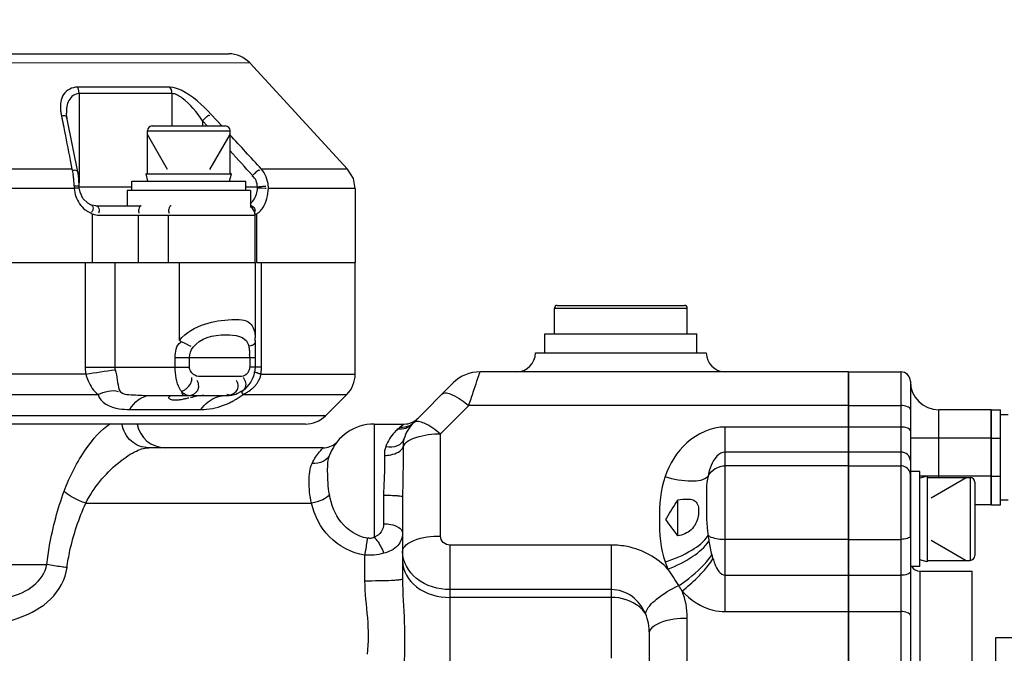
# Model space of a CAD drawing. Header units: millimetres. Extents: x 0 to 11890, y 0 to 8410.
# Tile 83 of 137: x 8356 to 8460, y 2108 to 2175. Entities that reach past the tile are written whole.
import ezdxf

# ---------------------------------------------------------------- set-up
doc = ezdxf.new("R2010")
doc.units = ezdxf.units.MM
doc.header["$LTSCALE"] = 653.95
doc.layers.get('0').update_dxf_attribs({"linetype": 'CONTINUOUS'})
for name, color, linetype in [('304102000014DXF_CONTINUOUS_LINE', 7, 'CONTINUOUS'), ('304102000015DXF_CONTINUOUS_LINE', 7, 'CONTINUOUS'), ('304102000016DXF_CONTINUOUS_LINE', 7, 'CONTINUOUS'), ('304104000081DXF_CONTINUOUS_LINE', 7, 'CONTINUOUS'), ('304105000067DXF_CONTINUOUS_LINE', 7, 'CONTINUOUS'), ('304105000070DXF_CONTINUOUS_LINE', 7, 'CONTINUOUS'), ('304106000010DXF_CONTINUOUS_LINE', 7, 'CONTINUOUS'), ('304107000008DXF_CONTINUOUS_LINE', 7, 'CONTINUOUS'), ('501023000065DXF_CONTINUOUS_LINE', 7, 'CONTINUOUS'), ('504001000006DXF_CONTINUOUS_LINE', 7, 'CONTINUOUS'), ('504001000007DXF_CONTINUOUS_LINE', 7, 'CONTINUOUS'), ('604006000002DXF_CONTINUOUS_LINE', 7, 'CONTINUOUS'), ('604007000001DXF_CONTINUOUS_LINE', 7, 'CONTINUOUS'), ('626001000001DXF_CONTINUOUS_LINE', 7, 'CONTINUOUS'), ('ZUIDAYUNDONGFANWEIDXF_DIMENSION', 7, 'CONTINUOUS')]:
    doc.layers.add(name, color=color, linetype=linetype)
doc.styles.get("Standard").update_dxf_attribs({"font": 'txt', "width": 0.7})
doc.dimstyles.new('DIMSTYLE_12', dxfattribs={"dimtxt": 120, "dimasz": 60, "dimexe": 1, "dimexo": 0, "dimtad": 1, "dimdec": 0, "dimdsep": 46, "dimtxsty": 'Standard', "dimblk": '_FILLED', "dimblk1": '_FILLED', "dimblk2": '_FILLED', "dimcen": 0.09, "dimclrt": 5, "dimazin": 2, "dimtp": 2, "dimtm": 2, "dimtfac": 1, "dimtdec": 0, "dimtofl": 0, "dimtmove": 0, "dimatfit": 3, "dimldrblk": '_FILLED', "dimfxl": 0, "dimtolj": 1, "dimarcsym": 0})

# ---------------------------------------------------------------- blocks, each defined once
blk = doc.blocks.new('_FILLED')
at = {"color": 0, "linetype": 'ByBlock'}
blk.add_solid([(0, 0), (-1, 0.1667), (-1, -0.1667)], dxfattribs=at)
blk = doc.blocks.new('*D21')
at = {"layer": 'ZUIDAYUNDONGFANWEIDXF_DIMENSION', "color": 2, "linetype": 'Continuous'}
for p, q in [((7101.47, 2072.36), (9596.57, 2711.23)), ((9052.85, 2572.01), (7101.47, 2072.36)), ((9052.85, 2572.01), (9052.85, 2572.01))]:
    blk.add_line(p, q, dxfattribs=at)
at = {"layer": 'ZUIDAYUNDONGFANWEIDXF_DIMENSION', "color": 2, "linetype": 'Continuous', "xscale": 60, "yscale": 60, "zscale": 60, "rotation": 194.361527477}
blk.add_blockref('_FILLED', (9052.85, 2572.01), dxfattribs=at)

msp = doc.modelspace()

# ---------------------------------------------------------------- linework, layer by layer
at = {"layer": '304102000014DXF_CONTINUOUS_LINE', "color": 7, "linetype": 'Continuous'}
for p, q in [((8443.466, 2137.859), (8448.966, 2137.859)), ((8443.466, 2022.86), (8443.466, 2137.859)), ((8449.966, 2136.859), (8449.966, 2023.86)), ((8458.466, 2133.859), (8452.966, 2133.859)), ((8458.466, 2133.859), (8458.466, 2123.859)), ((8458.466, 2123.859), (8456.766, 2123.859)), ((8450.966, 2116.859), (8456.466, 2116.859)), ((8456.466, 2060.757), (8456.466, 2116.859))]:
    msp.add_line(p, q, dxfattribs=at)
at = {"layer": '304102000014DXF_CONTINUOUS_LINE', "color": 9, "linetype": 'Continuous'}
for p, q in [((8448.966, 2137.859), (8448.966, 2022.859)), ((8443.466, 2134.302), (8448.966, 2134.302)), ((8452.966, 2126.719), (8452.966, 2133.859)), ((8448.966, 2132.044), (8443.466, 2132.044)), ((8458.466, 2130.859), (8449.966, 2130.859)), ((8448.966, 2129.411), (8443.466, 2129.411)), ((8443.466, 2127.962), (8448.966, 2127.962)), ((8458.466, 2126.859), (8450.966, 2126.859)), ((8443.466, 2120.211), (8448.966, 2120.211)), ((8443.466, 2116.433), (8448.966, 2116.433)), ((8450.966, 2116.859), (8450.966, 2061.445)), ((8443.466, 2112.607), (8448.966, 2112.607))]:
    msp.add_line(p, q, dxfattribs=at)
at = {"layer": '304102000014DXF_CONTINUOUS_LINE', "color": 7, "linetype": 'Continuous'}
for centre, radius, start, end in [((8448.966, 2136.859), 1, 0, 90), ((8452.966, 2136.859), 3, 180, 270), ((8450.966, 2117.859), 1, 210.63635, 270)]:
    msp.add_arc(centre, radius, start, end, dxfattribs=at)
at = {"layer": '304102000014DXF_CONTINUOUS_LINE', "color": 9, "linetype": 'Continuous'}
for points, knots in [([(8449.966, 2133.895), (8449.966, 2134.032), (8449.551, 2134.28), (8449.205, 2134.302), (8448.966, 2134.302)], [0, 0, 0, 0, 0.3641674, 1, 1, 1, 1]), ([(8449.966, 2131.637), (8449.966, 2131.773), (8449.551, 2132.022), (8449.205, 2132.044), (8448.966, 2132.044)], [0, 0, 0, 0, 0.3641674, 1, 1, 1, 1]), ([(8449.966, 2128.477), (8449.966, 2128.718), (8449.735, 2129.227), (8449.218, 2129.411), (8448.966, 2129.411)], [0, 0, 0, 0, 0.4878912, 1, 1, 1, 1]), ([(8449.966, 2120.569), (8449.966, 2120.44), (8449.529, 2120.23), (8449.204, 2120.211), (8448.966, 2120.211)], [0, 0, 0, 0, 0.3513239, 1, 1, 1, 1]), ([(8449.966, 2116.791), (8449.966, 2116.662), (8449.529, 2116.451), (8449.204, 2116.433), (8448.966, 2116.433)], [0, 0, 0, 0, 0.3513239, 1, 1, 1, 1]), ([(8449.966, 2112.2), (8449.966, 2112.337), (8449.551, 2112.586), (8449.205, 2112.607), (8448.966, 2112.607)], [0, 0, 0, 0, 0.3641674, 1, 1, 1, 1])]:
    msp.add_open_spline(points, degree=3, knots=knots, dxfattribs=at)
for points in [[(8449.917, 2127.317), (8449.791, 2127.678), (8449.349, 2127.962), (8448.966, 2127.962)], [(8449.966, 2127.028), (8449.966, 2127.126), (8449.949, 2127.224), (8449.917, 2127.317)]]:
    msp.add_open_spline(points, degree=3, dxfattribs=at)
at = {"layer": '304102000015DXF_CONTINUOUS_LINE', "color": 7, "linetype": 'Continuous'}
for p, q in [((8410.466, 2139.859), (8428.466, 2139.859)), ((8443.466, 2137.859), (8404.623, 2137.859)), ((8443.466, 2137.859), (8443.466, 2022.86)), ((8397.637, 2132.531), (8401.794, 2136.688)), ((8393.466, 2132.359), (8396.637, 2132.359)), ((8389.466, 2130.359), (8389.427, 2130.359)), ((8388.104, 2129.859), (8369.722, 2129.859)), ((8396.466, 2124.743), (8396.466, 2116.035)), ((8425.466, 2120.571), (8425.466, 2124.374)), ((8424.249, 2122.284), (8424.232, 2122.316)), ((8422.466, 2097.061), (8422.466, 2110.296))]:
    msp.add_line(p, q, dxfattribs=at)
at = {"layer": '304102000015DXF_CONTINUOUS_LINE', "color": 9, "linetype": 'Continuous'}
for p, q in [((8400.466, 2131.331), (8403.437, 2134.302)), ((8443.466, 2134.302), (8403.437, 2134.302)), ((8393.466, 2132.359), (8393.466, 2120.442)), ((8396.637, 2132.359), (8396.211, 2132.028)), ((8443.466, 2132.044), (8430.466, 2132.044)), ((8430.466, 2112.607), (8430.466, 2132.044)), ((8400.466, 2120.561), (8400.466, 2131.331)), ((8443.466, 2129.411), (8430.466, 2129.411)), ((8443.466, 2127.962), (8430.466, 2127.962)), ((8394.466, 2124.862), (8394.466, 2121.863)), ((8363.083, 2124.026), (8386.871, 2124.026)), ((8418.466, 2119.611), (8401.466, 2119.611)), ((8401.466, 2087.851), (8401.466, 2119.611)), ((8418.466, 2107.705), (8418.466, 2119.611)), ((8443.466, 2120.211), (8430.466, 2120.211)), ((8392.466, 2118.559), (8392.466, 2115.854)), ((8350.01, 2117.573), (8358.998, 2117.573)), ((8430.466, 2116.433), (8443.466, 2116.433)), ((8418.466, 2114.918), (8401.466, 2114.918)), ((8418.466, 2114.097), (8401.466, 2114.097)), ((8430.466, 2112.607), (8443.466, 2112.607)), ((8426.466, 2098.689), (8426.466, 2111.924))]:
    msp.add_line(p, q, dxfattribs=at)
at = {"layer": '304102000015DXF_CONTINUOUS_LINE', "color": 7, "linetype": 'Continuous'}
for centre, radius, start, end in [((8408.466, 2139.859), 2, 270, 360), ((8430.466, 2139.859), 2, 180, 270), ((8404.623, 2133.859), 4, 90, 135), ((8371.466, 2132.859), 3, 189.65926, 270), ((8393.466, 2127.359), 5, 90, 158.83217), ((8400.466, 2129.703), 4, 135, 164.50768), ((8396.637, 2134.359), 2, 270, 315), ((8388.104, 2131.859), 2, 270, 311.40962)]:
    msp.add_arc(centre, radius, start, end, dxfattribs=at)
at = {"layer": '304102000015DXF_CONTINUOUS_LINE', "color": 9, "linetype": 'Continuous'}
for centre, radius, start, end in [((8396.433, 2133.717), 1.691, 297.68401, 308.15353), ((8396.452, 2133.692), 1.659, 308.15871, 314.98585), ((8433.718, 2121.289), 10.202, 199.79108, 204.35446), ((8390.068, 2093.255), 41.811, 31.88281, 34.74207), ((8416.537, 2127.173), 15.544, 307.11363, 314.8646), ((8416.717, 2127.009), 15.301, 314.81779, 315.77924), ((8375.454, 2084.109), 59.05, 31.28908, 31.92882)]:
    msp.add_arc(centre, radius, start, end, dxfattribs=at)
for points, knots in [([(8403.437, 2134.302), (8403.597, 2134.778), (8403.876, 2135.63), (8404.223, 2136.64), (8404.41, 2137.244), (8404.55, 2137.588), (8404.546, 2137.714), (8404.644, 2137.865), (8404.623, 2137.859)], [0, 0, 0, 0, 0.4019667, 0.7214311, 0.8405758, 0.9282185, 0.9818951, 1, 1, 1, 1]), ([(8400.608, 2135.502), (8400.86, 2135.754), (8402.167, 2135.329), (8402.898, 2134.751), (8403.437, 2134.302)], [0, 0, 0, 0, 0.3365932, 1, 1, 1, 1]), ([(8360.802, 2125.276), (8361.369, 2126.859), (8362.737, 2129.444), (8364.653, 2131.738), (8365.678, 2132.413)], [0, 0, 0, 0, 0.5779243, 1, 1, 1, 1]), ([(8369.722, 2129.859), (8369.066, 2129.859), (8367.692, 2130.39), (8367.022, 2131.684), (8366.913, 2132.353)], [0, 0, 0, 0, 0.4917714, 1, 1, 1, 1]), ([(8397.637, 2132.531), (8397.889, 2132.783), (8399.196, 2132.358), (8399.927, 2131.78), (8400.466, 2131.331)], [0, 0, 0, 0, 0.3366101, 1, 1, 1, 1]), ([(8430.466, 2132.044), (8429.005, 2132.044), (8426.102, 2130.723), (8424.597, 2128.144), (8424.119, 2126.816)], [0, 0, 0, 0, 0.5086146, 1, 1, 1, 1]), ([(8395.998, 2131.852), (8395.873, 2131.744), (8395.319, 2131.217), (8394.885, 2130.549), (8394.684, 2129.984)], [0, 0, 0, 0, 0.2160291, 1, 1, 1, 1]), ([(8396.519, 2129.968), (8396.729, 2130.485), (8398.228, 2131.18), (8399.594, 2131.331), (8400.466, 2131.331)], [0, 0, 0, 0, 0.3900683, 1, 1, 1, 1]), ([(8394.546, 2129.047), (8394.777, 2129.052), (8395.487, 2129.126), (8396.368, 2129.479), (8396.519, 2129.968)], [0, 0, 0, 0, 0.3112448, 1, 1, 1, 1]), ([(8394.684, 2129.984), (8395.099, 2129.919), (8395.869, 2129.917), (8396.526, 2130.465), (8396.611, 2130.771)], [0, 0, 0, 0, 0.5699031, 1, 1, 1, 1]), ([(8396.519, 2129.968), (8396.526, 2129.556), (8396.542, 2127.814), (8396.467, 2126.073), (8396.466, 2124.743)], [0, 0, 0, 0, 0.2363734, 1, 1, 1, 1]), ([(8363.083, 2124.026), (8363.904, 2125.638), (8365.565, 2127.652), (8368.018, 2129.403), (8369.206, 2129.859), (8369.722, 2129.859)], [0, 0, 0, 0, 0.5976594, 0.8294532, 1, 1, 1, 1]), ([(8386.938, 2128.216), (8387.14, 2128.651), (8387.464, 2129.209), (8387.945, 2129.666), (8388.057, 2129.838), (8388.104, 2129.859)], [0, 0, 0, 0, 0.711778, 0.9239351, 1, 1, 1, 1]), ([(8388.803, 2129.165), (8388.678, 2128.842), (8388.106, 2128.261), (8387.326, 2128.171), (8386.938, 2128.216)], [0, 0, 0, 0, 0.4704475, 1, 1, 1, 1]), ([(8388.755, 2124.937), (8388.615, 2125.746), (8388.54, 2127.153), (8388.588, 2128.61), (8388.803, 2129.165)], [0, 0, 0, 0, 0.5799321, 1, 1, 1, 1]), ([(8394.546, 2129.047), (8394.557, 2128.723), (8394.579, 2127.327), (8394.466, 2125.933), (8394.466, 2124.862)], [0, 0, 0, 0, 0.2322782, 1, 1, 1, 1]), ([(8430.466, 2129.411), (8430.136, 2129.411), (8429.116, 2128.737), (8428.81, 2127.625), (8428.652, 2126.882)], [0, 0, 0, 0, 0.3024629, 1, 1, 1, 1]), ([(8386.871, 2124.026), (8386.684, 2124.792), (8386.541, 2126.196), (8386.676, 2127.651), (8386.938, 2128.216)], [0, 0, 0, 0, 0.5588309, 1, 1, 1, 1]), ([(8424.119, 2126.816), (8423.607, 2125.396), (8423.445, 2122.325), (8423.607, 2119.255), (8424.119, 2117.835)], [0, 0, 0, 0, 0.5000008, 1, 1, 1, 1]), ([(8424.119, 2126.816), (8425.029, 2126.543), (8426.492, 2126.248), (8428.244, 2126.445), (8428.652, 2126.882)], [0, 0, 0, 0, 0.6133736, 1, 1, 1, 1]), ([(8428.652, 2126.882), (8428.42, 2125.981), (8428.535, 2123.858), (8428.451, 2121.765), (8428.652, 2120.625)], [0, 0, 0, 0, 0.4457132, 1, 1, 1, 1]), ([(8358.998, 2117.573), (8359.066, 2118.245), (8359.427, 2120.864), (8360.14, 2123.426), (8360.802, 2125.276)], [0, 0, 0, 0, 0.2560015, 1, 1, 1, 1]), ([(8363.083, 2124.026), (8362.861, 2124.098), (8362.048, 2124.406), (8361.268, 2124.843), (8360.802, 2125.276)], [0, 0, 0, 0, 0.2689523, 1, 1, 1, 1]), ([(8388.755, 2124.937), (8388.595, 2124.684), (8387.95, 2124.293), (8387.275, 2124.094), (8386.871, 2124.026)], [0, 0, 0, 0, 0.42187, 1, 1, 1, 1]), ([(8392.751, 2120.328), (8391.69, 2120.517), (8389.711, 2121.805), (8388.935, 2123.896), (8388.755, 2124.937)], [0, 0, 0, 0, 0.5052371, 1, 1, 1, 1]), ([(8394.466, 2124.862), (8394.721, 2124.862), (8395.179, 2124.85), (8395.84, 2124.842), (8396.165, 2124.769), (8396.464, 2124.774), (8396.466, 2124.72)], [0, 0, 0, 0, 0.3799255, 0.702369, 0.9191477, 1, 1, 1, 1]), ([(8361.11, 2117.247), (8361.186, 2117.848), (8361.586, 2120.176), (8362.371, 2122.424), (8363.083, 2124.026)], [0, 0, 0, 0, 0.2568676, 1, 1, 1, 1]), ([(8392.466, 2118.559), (8391.09, 2118.775), (8388.47, 2120.142), (8387.16, 2122.72), (8386.871, 2124.026)], [0, 0, 0, 0, 0.5100702, 1, 1, 1, 1]), ([(8394.466, 2121.863), (8394.466, 2121.566), (8394.303, 2120.926), (8393.757, 2120.557), (8393.466, 2120.442)], [0, 0, 0, 0, 0.4873747, 1, 1, 1, 1]), ([(8394.466, 2121.863), (8394.722, 2121.863), (8395.433, 2121.813), (8396.466, 2121.378), (8396.466, 2120.864)], [0, 0, 0, 0, 0.3329148, 1, 1, 1, 1]), ([(8396.466, 2120.864), (8396.466, 2120.4), (8396.037, 2119.328), (8395.013, 2118.896), (8394.466, 2118.739)], [0, 0, 0, 0, 0.4494414, 1, 1, 1, 1]), ([(8396.466, 2118.933), (8396.466, 2119.48), (8398.124, 2120.475), (8399.51, 2120.561), (8400.466, 2120.561)], [0, 0, 0, 0, 0.3641674, 1, 1, 1, 1]), ([(8401.466, 2119.611), (8401.21, 2119.611), (8400.688, 2119.804), (8400.466, 2120.319), (8400.466, 2120.561)], [0, 0, 0, 0, 0.5134525, 1, 1, 1, 1]), ([(8424.119, 2117.835), (8425.101, 2118.13), (8426.743, 2118.843), (8428.256, 2119.963), (8428.652, 2120.625)], [0, 0, 0, 0, 0.5704594, 1, 1, 1, 1]), ([(8428.652, 2120.625), (8428.745, 2120.554), (8429.313, 2120.272), (8429.958, 2120.211), (8430.466, 2120.211)], [0, 0, 0, 0, 0.1877719, 1, 1, 1, 1]), ([(8392.751, 2120.328), (8392.734, 2120.204), (8392.646, 2119.613), (8392.548, 2119.023), (8392.466, 2118.559)], [0, 0, 0, 0, 0.2104529, 1, 1, 1, 1]), ([(8393.466, 2120.442), (8393.327, 2120.366), (8393.095, 2120.249), (8392.889, 2120.361), (8392.84, 2120.401)], [0, 0, 0, 0, 0.7173781, 1, 1, 1, 1]), ([(8393.466, 2120.442), (8393.573, 2120.334), (8394, 2119.827), (8394.309, 2119.223), (8394.466, 2118.739)], [0, 0, 0, 0, 0.2307235, 1, 1, 1, 1]), ([(8424.424, 2117.082), (8423.307, 2118.267), (8421.216, 2119.399), (8419.029, 2119.611), (8418.466, 2119.611)], [0, 0, 0, 0, 0.7429917, 1, 1, 1, 1]), ([(8424.424, 2117.082), (8425.343, 2117.429), (8426.909, 2118.229), (8428.316, 2119.373), (8428.74, 2120.022)], [0, 0, 0, 0, 0.5588806, 1, 1, 1, 1]), ([(8401.466, 2114.918), (8400.223, 2114.918), (8397.8, 2115.564), (8396.466, 2117.869), (8396.466, 2118.933)], [0, 0, 0, 0, 0.5387469, 1, 1, 1, 1]), ([(8425.57, 2115.339), (8425.928, 2115.571), (8427.217, 2116.499), (8428.401, 2117.619), (8429.041, 2118.591)], [0, 0, 0, 0, 0.2682541, 1, 1, 1, 1]), ([(8355.154, 2114.154), (8356.015, 2114.403), (8357.693, 2115.101), (8358.845, 2116.701), (8358.998, 2117.573)], [0, 0, 0, 0, 0.5033309, 1, 1, 1, 1]), ([(8361.11, 2117.247), (8360.916, 2117.268), (8360.208, 2117.353), (8359.503, 2117.462), (8358.998, 2117.573)], [0, 0, 0, 0, 0.2746037, 1, 1, 1, 1]), ([(8396.466, 2117.927), (8396.466, 2116.901), (8397.858, 2114.671), (8400.229, 2114.097), (8401.466, 2114.097)], [0, 0, 0, 0, 0.4535742, 1, 1, 1, 1]), ([(8427.683, 2116.338), (8427.831, 2116.491), (8428.367, 2117.066), (8428.859, 2117.687), (8429.166, 2118.173)], [0, 0, 0, 0, 0.2699721, 1, 1, 1, 1]), ([(8429.166, 2118.173), (8429.224, 2117.993), (8429.461, 2117.34), (8429.921, 2116.433), (8430.466, 2116.433)], [0, 0, 0, 0, 0.2581822, 1, 1, 1, 1]), ([(8356.121, 2111.982), (8357.312, 2112.403), (8359.599, 2113.621), (8360.955, 2116.007), (8361.11, 2117.247)], [0, 0, 0, 0, 0.5026057, 1, 1, 1, 1]), ([(8392.466, 2115.854), (8392.976, 2115.854), (8393.916, 2115.863), (8395.034, 2115.891), (8395.742, 2115.932), (8396.132, 2115.954), (8396.313, 2115.995), (8396.466, 2116.007), (8396.466, 2116.035)], [0, 0, 0, 0, 0.3815085, 0.704956, 0.8291356, 0.9215687, 0.9789063, 1, 1, 1, 1]), ([(8392.466, 2115.854), (8392.466, 2114.544), (8392.842, 2111.974), (8392.859, 2109.373), (8392.748, 2108.1)], [0, 0, 0, 0, 0.5062296, 1, 1, 1, 1]), ([(8396.466, 2116.035), (8396.466, 2114.521), (8396.702, 2111.482), (8396.68, 2108.434), (8396.622, 2106.905)], [0, 0, 0, 0, 0.4974994, 1, 1, 1, 1]), ([(8422.054, 2112.387), (8421.75, 2113.087), (8420.79, 2114.377), (8419.231, 2114.918), (8418.466, 2114.918)], [0, 0, 0, 0, 0.4991883, 1, 1, 1, 1]), ([(8422.054, 2112.387), (8422.204, 2113.006), (8423.427, 2114.178), (8424.73, 2114.968), (8425.57, 2115.339)], [0, 0, 0, 0, 0.4096628, 1, 1, 1, 1]), ([(8425.916, 2114.777), (8426.769, 2113.835), (8428.311, 2112.813), (8430.025, 2112.607), (8430.466, 2112.607)], [0, 0, 0, 0, 0.742697, 1, 1, 1, 1]), ([(8422.054, 2112.387), (8421.884, 2112.651), (8420.962, 2113.671), (8419.509, 2114.097), (8418.466, 2114.097)], [0, 0, 0, 0, 0.2308569, 1, 1, 1, 1]), ([(8316.81, 2111.982), (8323.093, 2109.756), (8336.466, 2106.873), (8349.839, 2109.756), (8356.121, 2111.982)], [0, 0, 0, 0, 0.4999998, 1, 1, 1, 1]), ([(8422.466, 2110.296), (8422.466, 2110.844), (8424.124, 2111.838), (8425.51, 2111.924), (8426.466, 2111.924)], [0, 0, 0, 0, 0.3641674, 1, 1, 1, 1])]:
    msp.add_open_spline(points, degree=3, knots=knots, dxfattribs=at)
for points in [[(8396.211, 2132.028), (8396.136, 2131.969), (8396.062, 2131.91), (8395.994, 2131.844)], [(8395.998, 2131.852), (8396.519, 2131.787), (8397.136, 2131.981), (8397.487, 2132.372)], [(8396.211, 2132.028), (8396.551, 2131.996), (8396.915, 2132.061), (8397.218, 2132.22)], [(8394.684, 2129.984), (8394.578, 2129.687), (8394.535, 2129.363), (8394.546, 2129.047)], [(8396.611, 2130.771), (8396.539, 2130.511), (8396.512, 2130.237), (8396.519, 2129.968)], [(8428.652, 2126.882), (8428.966, 2127.512), (8429.762, 2127.962), (8430.466, 2127.962)], [(8428.652, 2120.625), (8428.678, 2120.424), (8428.704, 2120.222), (8428.745, 2120.023)], [(8428.74, 2120.022), (8428.817, 2119.541), (8428.913, 2119.061), (8429.041, 2118.591)], [(8394.466, 2118.739), (8393.822, 2118.555), (8393.133, 2118.507), (8392.466, 2118.559)], [(8429.041, 2118.591), (8429.08, 2118.451), (8429.118, 2118.311), (8429.17, 2118.175)], [(8426.466, 2111.924), (8426.466, 2112.893), (8426.283, 2113.881), (8425.916, 2114.777)], [(8422.466, 2110.296), (8422.466, 2111.006), (8422.352, 2111.742), (8422.054, 2112.387)]]:
    msp.add_open_spline(points, degree=3, dxfattribs=at)
at = {"layer": '304102000015DXF_CONTINUOUS_LINE', "color": 7, "linetype": 'Continuous'}
for points, knots in [([(8397.625, 2132.518), (8397.603, 2132.496), (8397.553, 2132.447), (8397.507, 2132.393), (8397.482, 2132.363)], [0, 0, 0, 0, 0.4462527, 1, 1, 1, 1]), ([(8426.507, 2124.459), (8426.704, 2124.459), (8427.087, 2124.442), (8427.562, 2124.035), (8427.681, 2123.37), (8427.622, 2122.368), (8427.019, 2121.068), (8425.966, 2120.677), (8425.466, 2120.571)], [0, 0, 0, 0, 0.1040044, 0.1945916, 0.3064, 0.4460049, 0.7294842, 1, 1, 1, 1]), ([(8424.237, 2122.317), (8424.232, 2122.346), (8424.248, 2122.412), (8424.281, 2122.466), (8424.299, 2122.495)], [0, 0, 0, 0, 0.4595029, 1, 1, 1, 1])]:
    msp.add_open_spline(points, degree=3, knots=knots, dxfattribs=at)
for points in [[(8424.299, 2122.495), (8424.694, 2123.117), (8425.081, 2123.745), (8425.466, 2124.374)], [(8425.466, 2124.374), (8425.812, 2124.413), (8426.159, 2124.459), (8426.507, 2124.459)], [(8425.466, 2120.571), (8425.049, 2121.134), (8424.61, 2121.683), (8424.249, 2122.284)]]:
    msp.add_open_spline(points, degree=3, dxfattribs=at)
at = {"layer": '304102000016DXF_CONTINUOUS_LINE', "color": 7, "linetype": 'Continuous'}
for p, q in [((7779.182, 2149.359), (8380.935, 2149.359)), ((8380.937, 2149.359), (8380.937, 2141.454)), ((8381.073, 2149.359), (8391.465, 2149.359)), ((8391.466, 2137.602), (8391.466, 2149.359)), ((8380.934, 2141.129), (8380.937, 2141.452)), ((8380.916, 2139.359), (8380.916, 2138.359)), ((8369.814, 2135.359), (8377.935, 2135.359)), ((8379.463, 2135.778), (8378.99, 2135.55)), ((8388.344, 2133.238), (8390.587, 2135.481)), ((8386.222, 2132.359), (8291.478, 2132.359))]:
    msp.add_line(p, q, dxfattribs=at)
at = {"layer": '304102000016DXF_CONTINUOUS_LINE', "color": 9, "linetype": 'Continuous'}
for p, q in [((8363.026, 2149.359), (8363.026, 2138.359)), ((8366.137, 2149.359), (8366.137, 2138.359)), ((8372.963, 2141.166), (8372.963, 2149.359)), ((8381.587, 2138.359), (8381.587, 2149.359)), ((8372.499, 2139.359), (8380.916, 2139.359)), ((8372.499, 2138.359), (8372.499, 2139.359)), ((8374.008, 2138.359), (8374.008, 2139.359)), ((8380.357, 2139.359), (8380.357, 2138.359)), ((8363.026, 2138.359), (8374.008, 2138.359)), ((8381.587, 2138.359), (8380.357, 2138.359)), ((8363.074, 2137.602), (8352.561, 2137.602)), ((8379.325, 2137.359), (8375.153, 2137.359)), ((8381.556, 2137.602), (8381.573, 2137.857)), ((8381.556, 2137.602), (8391.466, 2137.602)), ((8289.688, 2135.481), (8364.379, 2135.481)), ((8379.661, 2135.481), (8390.587, 2135.481)), ((8388.344, 2133.238), (8291.478, 2133.238)), ((8367.711, 2133.895), (8375.202, 2133.895))]:
    msp.add_line(p, q, dxfattribs=at)
for points in [[(8363.026, 2138.359), (8363.031, 2138.109), (8363.047, 2137.857), (8363.074, 2137.602)], [(8366.137, 2138.359), (8366.142, 2138.266), (8366.158, 2138.171), (8366.186, 2138.075)], [(8381.573, 2137.857), (8381.584, 2138.109), (8381.587, 2138.359)], [(8375.153, 2137.359), (8374.958, 2137.373), (8374.763, 2137.415), (8374.558, 2137.499)], [(8379.867, 2137.499), (8379.684, 2137.415), (8379.501, 2137.372), (8379.325, 2137.359)]]:
    msp.add_lwpolyline(points, dxfattribs=at)
at = {"layer": '304102000016DXF_CONTINUOUS_LINE', "color": 7, "linetype": 'Continuous'}
for centre, radius, start, end in [((8450.776, 2139.634), 69.86, 179.06304, 179.4067), ((8529.961, 2138.337), 149.055, 178.91253, 179.06227), ((8388.466, 2137.602), 3, 315, 360), ((8377.937, 2138.359), 3, 270, 290.53931), ((8377.954, 2138.291), 2.931, 300.98629, 309.95365), ((8386.223, 2135.359), 3, 270, 315)]:
    msp.add_arc(centre, radius, start, end, dxfattribs=at)
at = {"layer": '304102000016DXF_CONTINUOUS_LINE', "color": 9, "linetype": 'Continuous'}
for centre, radius, start, end in [((8373.783, 2139.355), 6.573, 0.03608, 2.77327), ((8378.5, 2138.532), 3.232, 310.85614, 317.85315), ((8374.592, 2142.109), 8.345, 300.32711, 303.92958), ((8374.671, 2141.997), 8.208, 303.91656, 307.44981), ((8378.258, 2138.81), 3.6, 305.8129, 310.87703), ((8375.003, 2141.347), 7.479, 290.34521, 297.08753), ((8374.774, 2141.797), 7.984, 297.0847, 300.3378)]:
    msp.add_arc(centre, radius, start, end, dxfattribs=at)
for points, knots in [([(8372.963, 2141.166), (8373.598, 2142.018), (8375.558, 2143.063), (8378.048, 2143.378), (8380.555, 2143.419), (8380.935, 2142.006), (8380.936, 2141.457)], [0, 0, 0, 0, 0.330884, 0.6287666, 0.8292681, 1, 1, 1, 1]), ([(8374.397, 2140.443), (8375.132, 2141.44), (8377.275, 2141.965), (8379.865, 2141.618), (8380.161, 2140.853)], [0, 0, 0, 0, 0.6015748, 1, 1, 1, 1]), ([(8372.963, 2141.166), (8373.297, 2140.985), (8373.69, 2140.777), (8374.099, 2140.585), (8374.165, 2140.571)], [0, 0, 0, 0, 0.8490624, 1, 1, 1, 1]), ([(8380.161, 2140.853), (8380.185, 2140.79), (8380.228, 2140.655), (8380.257, 2140.516), (8380.269, 2140.443)], [0, 0, 0, 0, 0.4756781, 1, 1, 1, 1]), ([(8380.639, 2140.648), (8380.583, 2140.625), (8380.448, 2140.588), (8380.31, 2140.574), (8380.233, 2140.571)], [0, 0, 0, 0, 0.4393497, 1, 1, 1, 1]), ([(8380.269, 2140.443), (8380.289, 2140.322), (8380.323, 2140.066), (8380.342, 2139.809), (8380.349, 2139.673)], [0, 0, 0, 0, 0.4754999, 1, 1, 1, 1]), ([(8380.935, 2141.129), (8380.938, 2141.04), (8380.918, 2140.828), (8380.741, 2140.689), (8380.639, 2140.648)], [0, 0, 0, 0, 0.4487397, 1, 1, 1, 1]), ([(8374.558, 2137.499), (8374.408, 2137.579), (8374.145, 2137.829), (8374.008, 2138.178), (8374.008, 2138.359)], [0, 0, 0, 0, 0.4833921, 1, 1, 1, 1]), ([(8380.357, 2138.359), (8380.357, 2138.235), (8380.3, 2137.989), (8380.166, 2137.778), (8380.087, 2137.687)], [0, 0, 0, 0, 0.5090739, 1, 1, 1, 1]), ([(8363.074, 2137.602), (8363.154, 2137.367), (8363.441, 2136.589), (8363.901, 2135.823), (8364.379, 2135.481)], [0, 0, 0, 0, 0.2971334, 1, 1, 1, 1]), ([(8379.991, 2137.591), (8379.972, 2137.573), (8379.931, 2137.541), (8379.888, 2137.512), (8379.867, 2137.499)], [0, 0, 0, 0, 0.5149327, 1, 1, 1, 1]), ([(8380.087, 2137.687), (8380.072, 2137.67), (8380.041, 2137.637), (8380.008, 2137.606), (8379.991, 2137.591)], [0, 0, 0, 0, 0.5082294, 1, 1, 1, 1]), ([(8381.556, 2137.602), (8381.413, 2137.641), (8381.171, 2137.716), (8380.935, 2137.813), (8380.843, 2137.865)], [0, 0, 0, 0, 0.5826013, 1, 1, 1, 1]), ([(8381.296, 2136.924), (8381.355, 2137.031), (8381.458, 2137.251), (8381.53, 2137.484), (8381.556, 2137.602)], [0, 0, 0, 0, 0.5010654, 1, 1, 1, 1]), ([(8373.168, 2135.778), (8373.262, 2135.822), (8373.458, 2135.928), (8373.641, 2136.056), (8373.732, 2136.131)], [0, 0, 0, 0, 0.4702323, 1, 1, 1, 1]), ([(8374.745, 2135.747), (8374.817, 2135.826), (8374.942, 2136.017), (8374.983, 2136.243), (8374.983, 2136.359)], [0, 0, 0, 0, 0.4798164, 1, 1, 1, 1]), ([(8374.983, 2136.359), (8374.983, 2136.454), (8374.953, 2136.661), (8374.877, 2136.854), (8374.826, 2136.954)], [0, 0, 0, 0, 0.4562815, 1, 1, 1, 1]), ([(8378.64, 2135.569), (8378.777, 2135.65), (8379.033, 2135.865), (8379.137, 2136.196), (8379.137, 2136.359)], [0, 0, 0, 0, 0.4928486, 1, 1, 1, 1]), ([(8379.137, 2136.359), (8379.137, 2136.454), (8379.103, 2136.663), (8379.018, 2136.855), (8378.963, 2136.954)], [0, 0, 0, 0, 0.4532485, 1, 1, 1, 1]), ([(8379.463, 2135.778), (8379.538, 2135.821), (8379.686, 2135.923), (8379.811, 2136.055), (8379.864, 2136.131)], [0, 0, 0, 0, 0.4830743, 1, 1, 1, 1]), ([(8380.896, 2136.363), (8380.973, 2136.449), (8381.117, 2136.628), (8381.241, 2136.823), (8381.296, 2136.924)], [0, 0, 0, 0, 0.4986134, 1, 1, 1, 1]), ([(8364.379, 2135.481), (8364.557, 2134.605), (8366.131, 2133.933), (8367.339, 2133.895), (8367.711, 2133.895)], [0, 0, 0, 0, 0.7056194, 1, 1, 1, 1]), ([(8366.619, 2135.954), (8366.793, 2135.465), (8368.29, 2135.465), (8369.239, 2135.359), (8369.814, 2135.359)], [0, 0, 0, 0, 0.4744896, 1, 1, 1, 1]), ([(8373.168, 2135.778), (8373.134, 2135.822), (8373.069, 2135.916), (8373.012, 2136.015), (8372.984, 2136.067)], [0, 0, 0, 0, 0.4809783, 1, 1, 1, 1]), ([(8373.294, 2135.648), (8373.272, 2135.668), (8373.229, 2135.711), (8373.188, 2135.755), (8373.168, 2135.778)], [0, 0, 0, 0, 0.4899312, 1, 1, 1, 1]), ([(8373.168, 2135.778), (8373.182, 2135.718), (8373.21, 2135.613), (8373.249, 2135.51), (8373.27, 2135.468)], [0, 0, 0, 0, 0.5674664, 1, 1, 1, 1]), ([(8373.27, 2135.468), (8373.285, 2135.439), (8373.31, 2135.392), (8373.36, 2135.359), (8373.38, 2135.359)], [0, 0, 0, 0, 0.6123592, 1, 1, 1, 1]), ([(8373.442, 2135.527), (8373.417, 2135.545), (8373.366, 2135.584), (8373.318, 2135.626), (8373.294, 2135.648)], [0, 0, 0, 0, 0.4872821, 1, 1, 1, 1]), ([(8373.885, 2135.359), (8373.812, 2135.359), (8373.653, 2135.396), (8373.513, 2135.477), (8373.442, 2135.527)], [0, 0, 0, 0, 0.4550107, 1, 1, 1, 1]), ([(8373.885, 2135.359), (8373.993, 2135.359), (8374.222, 2135.402), (8374.433, 2135.501), (8374.535, 2135.569)], [0, 0, 0, 0, 0.4682988, 1, 1, 1, 1]), ([(8374.535, 2135.569), (8374.573, 2135.594), (8374.647, 2135.649), (8374.714, 2135.713), (8374.745, 2135.747)], [0, 0, 0, 0, 0.4980174, 1, 1, 1, 1]), ([(8375.966, 2134.69), (8376.102, 2134.797), (8376.386, 2134.988), (8376.697, 2135.132), (8376.855, 2135.189)], [0, 0, 0, 0, 0.508618, 1, 1, 1, 1]), ([(8376.855, 2135.189), (8377.008, 2135.245), (8377.323, 2135.33), (8377.648, 2135.359), (8377.809, 2135.359)], [0, 0, 0, 0, 0.5038933, 1, 1, 1, 1]), ([(8377.92, 2135.359), (8377.996, 2135.359), (8378.157, 2135.377), (8378.312, 2135.421), (8378.391, 2135.45)], [0, 0, 0, 0, 0.473851, 1, 1, 1, 1]), ([(8378.391, 2135.45), (8378.434, 2135.466), (8378.519, 2135.501), (8378.6, 2135.545), (8378.64, 2135.569)], [0, 0, 0, 0, 0.4970678, 1, 1, 1, 1]), ([(8379.661, 2135.481), (8379.623, 2135.551), (8379.559, 2135.671), (8379.496, 2135.793), (8379.48, 2135.848)], [0, 0, 0, 0, 0.585356, 1, 1, 1, 1]), ([(8379.661, 2135.481), (8379.783, 2135.538), (8380.025, 2135.663), (8380.253, 2135.81), (8380.364, 2135.89)], [0, 0, 0, 0, 0.4955386, 1, 1, 1, 1])]:
    msp.add_open_spline(points, degree=3, knots=knots, dxfattribs=at)
for points in [[(8372.499, 2139.359), (8372.499, 2139.932), (8372.609, 2140.658), (8373.087, 2140.973)], [(8374.008, 2139.359), (8374.008, 2139.743), (8374.169, 2140.135), (8374.397, 2140.443)], [(8372.984, 2136.067), (8372.616, 2136.756), (8372.499, 2137.578), (8372.499, 2138.359)], [(8363.074, 2137.602), (8364.107, 2137.789), (8365.145, 2137.943), (8366.186, 2138.075)], [(8366.186, 2138.075), (8366.421, 2137.393), (8366.374, 2136.633), (8366.619, 2135.954)], [(8373.732, 2136.131), (8374.049, 2136.391), (8374.322, 2136.844), (8374.249, 2137.247)], [(8379.864, 2136.131), (8380.08, 2136.44), (8379.938, 2136.966), (8379.687, 2137.247)], [(8364.379, 2135.481), (8365.041, 2135.753), (8365.834, 2136.036), (8366.503, 2135.784)], [(8367.711, 2133.895), (8368.148, 2134.629), (8368.96, 2135.359), (8369.814, 2135.359)], [(8375.202, 2133.895), (8375.42, 2134.191), (8375.676, 2134.463), (8375.966, 2134.69)], [(8375.202, 2133.895), (8376.016, 2133.895), (8376.84, 2134.052), (8377.603, 2134.335)]]:
    msp.add_open_spline(points, degree=3, dxfattribs=at)
at = {"layer": '304102000016DXF_CONTINUOUS_LINE', "color": 7, "linetype": 'Continuous'}
for points, knots in [([(8380.92, 2140.357), (8380.919, 2140.201), (8380.917, 2139.885), (8380.919, 2139.568), (8380.921, 2139.408)], [0, 0, 0, 0, 0.4934306, 1, 1, 1, 1]), ([(8371.978, 2134.973), (8371.938, 2134.994), (8371.874, 2135.036), (8371.836, 2135.111), (8371.838, 2135.143)], [0, 0, 0, 0, 0.5879937, 1, 1, 1, 1]), ([(8371.838, 2135.143), (8371.839, 2135.172), (8371.876, 2135.239), (8371.938, 2135.273), (8371.975, 2135.289)], [0, 0, 0, 0, 0.4188711, 1, 1, 1, 1]), ([(8373.937, 2135.092), (8373.804, 2135.061), (8373.541, 2135.001), (8373.275, 2134.949), (8373.144, 2134.926)], [0, 0, 0, 0, 0.5052246, 1, 1, 1, 1]), ([(8378.998, 2135.532), (8378.84, 2135.465), (8378.496, 2135.359), (8378.131, 2135.417), (8377.964, 2135.486)], [0, 0, 0, 0, 0.4881048, 1, 1, 1, 1]), ([(8372.027, 2134.948), (8372.019, 2134.952), (8372.002, 2134.96), (8371.985, 2134.968), (8371.978, 2134.973)], [0, 0, 0, 0, 0.5126881, 1, 1, 1, 1]), ([(8372.48, 2134.864), (8372.394, 2134.866), (8372.24, 2134.88), (8372.09, 2134.921), (8372.027, 2134.948)], [0, 0, 0, 0, 0.5588264, 1, 1, 1, 1]), ([(8373.144, 2134.926), (8373.027, 2134.907), (8372.807, 2134.875), (8372.584, 2134.862), (8372.48, 2134.864)], [0, 0, 0, 0, 0.5320435, 1, 1, 1, 1])]:
    msp.add_open_spline(points, degree=3, knots=knots, dxfattribs=at)
for points in [[(8380.916, 2138.359), (8380.916, 2137.508), (8380.489, 2136.591), (8379.836, 2136.044)], [(8375.519, 2135.359), (8375.041, 2135.359), (8374.563, 2135.253), (8374.107, 2135.111)]]:
    msp.add_open_spline(points, degree=3, dxfattribs=at)
at = {"layer": '304104000081DXF_CONTINUOUS_LINE', "color": 7, "linetype": 'Continuous'}
for p, q in [((8458.966, 2109.859), (8471.466, 2109.859)), ((8458.966, 2034.859), (8458.966, 2109.859))]:
    msp.add_line(p, q, dxfattribs=at)
at = {"layer": '304105000067DXF_CONTINUOUS_LINE', "color": 7, "linetype": 'Continuous'}
for p, q in [((8458.466, 2133.859), (8459.466, 2133.859)), ((8458.466, 2123.859), (8458.466, 2133.859)), ((8459.466, 2123.859), (8459.466, 2133.859)), ((8458.466, 2123.859), (8459.466, 2123.859))]:
    msp.add_line(p, q, dxfattribs=at)
at = {"layer": '304105000067DXF_CONTINUOUS_LINE', "color": 9, "linetype": 'Continuous'}
for p, q in [((8458.466, 2130.859), (8459.466, 2130.859)), ((8458.466, 2126.859), (8459.466, 2126.859))]:
    msp.add_line(p, q, dxfattribs=at)
at = {"layer": '304105000070DXF_CONTINUOUS_LINE', "color": 7, "linetype": 'Continuous'}
for p, q in [((8367.937, 2157.959), (8379.937, 2157.959)), ((8367.937, 2156.959), (8367.937, 2157.959)), ((8379.937, 2156.959), (8379.937, 2157.959))]:
    msp.add_line(p, q, dxfattribs=at)
at = {"layer": '304106000010DXF_CONTINUOUS_LINE', "color": 7, "linetype": 'Continuous'}
for p, q in [((8380.437, 2156.959), (8367.437, 2156.959)), ((8367.437, 2156.959), (8367.437, 2155.359)), ((8380.437, 2156.959), (8380.437, 2155.225))]:
    msp.add_line(p, q, dxfattribs=at)
at = {"layer": '304107000008DXF_CONTINUOUS_LINE', "color": 7, "linetype": 'Continuous'}
for p, q in [((7792.923, 2171.359), (8378.15, 2171.359)), ((8390.67, 2159.221), (8380.356, 2170.395)), ((8362.266, 2158.736), (8361.113, 2164.488)), ((8362.404, 2157.232), (8362.398, 2157.378)), ((8391.466, 2157.186), (8391.466, 2149.359)), ((8363.62, 2155.453), (8363.29, 2155.62)), ((8364.159, 2155.359), (8368.915, 2155.359)), ((8380.937, 2149.359), (8380.937, 2154.359)), ((7779.182, 2149.359), (8363.773, 2149.359)), ((8371.774, 2149.359), (8380.935, 2149.359)), ((8381.092, 2149.359), (8391.465, 2149.359))]:
    msp.add_line(p, q, dxfattribs=at)
at = {"layer": '304107000008DXF_CONTINUOUS_LINE', "color": 9, "linetype": 'Continuous'}
for p, q in [((8380.357, 2170.394), (8329.293, 2170.386)), ((8371.956, 2167.85), (8362.226, 2167.846)), ((8372.16, 2167.172), (8362.374, 2167.168)), ((8362.374, 2167.168), (8362.374, 2157.779)), ((8372.16, 2167.172), (8372.16, 2163.759)), ((8360.494, 2164.969), (8360.608, 2164.389)), ((8360.494, 2164.969), (8360.765, 2163.594)), ((8360.608, 2164.389), (8360.765, 2163.594)), ((8375.908, 2163.733), (8375.389, 2164.297)), ((8375.389, 2164.297), (8375.389, 2163.759)), ((8377.417, 2163.76), (8376.297, 2164.975)), ((8361.444, 2160.145), (8361.626, 2159.221)), ((8361.626, 2159.221), (8328.711, 2159.222)), ((8390.67, 2159.221), (8381.582, 2159.221)), ((8361.867, 2157.183), (8328.596, 2157.18)), ((8361.859, 2157.447), (8361.864, 2157.271)), ((8361.864, 2157.271), (8361.867, 2157.183)), ((8362.374, 2157.359), (8367.937, 2157.359)), ((8379.937, 2157.359), (8381.179, 2157.359)), ((8391.466, 2157.186), (8382.326, 2157.185)), ((8363.773, 2154.514), (8363.773, 2149.359)), ((8364.529, 2154.359), (8380.937, 2154.359)), ((8368.606, 2154.359), (8368.606, 2149.359)), ((8371.774, 2154.359), (8371.774, 2149.359)), ((8381.092, 2149.359), (8381.092, 2154.514))]:
    msp.add_line(p, q, dxfattribs=at)
for points in [[(8362.374, 2167.168), (8362.357, 2167.414), (8362.307, 2167.645), (8362.226, 2167.846)], [(8372.16, 2167.172), (8372.136, 2167.417), (8372.067, 2167.648), (8371.956, 2167.85)], [(8381.184, 2157.243), (8381.184, 2157.282), (8381.183, 2157.321), (8381.179, 2157.359)], [(8382.326, 2157.185), (8382.327, 2157.272), (8382.324, 2157.359), (8382.319, 2157.446)]]:
    msp.add_lwpolyline(points, dxfattribs=at)
at = {"layer": '304107000008DXF_CONTINUOUS_LINE', "color": 7, "linetype": 'Continuous'}
for points in [[(8361.113, 2164.488), (8361.095, 2164.584), (8361.046, 2165.121)], [(8391.466, 2157.186), (8391.277, 2158.234), (8390.67, 2159.221)], [(8362.398, 2157.378), (8362.35, 2158.176), (8362.266, 2158.736)], [(8363.29, 2155.62), (8362.784, 2156.114), (8362.478, 2156.772), (8362.404, 2157.237)], [(8364.159, 2155.359), (8363.698, 2155.427), (8363.621, 2155.453)]]:
    msp.add_lwpolyline(points, dxfattribs=at)
for centre, radius, start, end in [((8378.151, 2168.359), 3, 42.70774, 90), ((8379.937, 2154.359), 1, 0, 60)]:
    msp.add_arc(centre, radius, start, end, dxfattribs=at)
at = {"layer": '304107000008DXF_CONTINUOUS_LINE', "color": 9, "linetype": 'Continuous'}
for centre, radius, start, end in [((8365.236, 2165.905), 4.833, 190.267, 191.16025), ((6997.047, 892.862), 1876.327, 42.44748, 42.596881), ((8354.142, 2157.395), 7.71, 6.62232, 9.21069), ((8352.997, 2157.263), 8.863, 4.08618, 6.6186), ((8352.055, 2157.194), 9.807, 1.48347, 4.09676), ((8365.058, 2157.361), 3.196, 183.17785, 198.62239), ((8364.736, 2157.136), 2.794, 232.042, 237.79383), ((8364.7, 2157.075), 2.723, 237.74947, 250.10385)]:
    msp.add_arc(centre, radius, start, end, dxfattribs=at)
for points, knots in [([(8362.226, 2167.846), (8361.666, 2167.846), (8360.467, 2167.239), (8360.38, 2166.011), (8360.423, 2165.47)], [0, 0, 0, 0, 0.5081857, 1, 1, 1, 1]), ([(8362.374, 2167.168), (8361.946, 2167.168), (8361.086, 2166.498), (8361.046, 2165.575), (8361.045, 2165.121)], [0, 0, 0, 0, 0.4852073, 1, 1, 1, 1]), ([(8360.423, 2165.47), (8360.429, 2165.399), (8360.445, 2165.256), (8360.467, 2165.115), (8360.48, 2165.043)], [0, 0, 0, 0, 0.4958376, 1, 1, 1, 1]), ([(8360.858, 2164.835), (8360.816, 2164.842), (8360.716, 2164.842), (8360.62, 2164.819), (8360.568, 2164.803)], [0, 0, 0, 0, 0.4394169, 1, 1, 1, 1]), ([(8361.126, 2164.49), (8361.121, 2164.567), (8361.086, 2164.729), (8360.936, 2164.822), (8360.858, 2164.835)], [0, 0, 0, 0, 0.4953393, 1, 1, 1, 1]), ([(8361.626, 2159.221), (8361.652, 2159.128), (8361.699, 2158.931), (8361.735, 2158.733), (8361.752, 2158.629)], [0, 0, 0, 0, 0.4794644, 1, 1, 1, 1]), ([(8362.278, 2158.74), (8362.271, 2158.847), (8362.168, 2159.135), (8361.846, 2159.099), (8361.708, 2159.054)], [0, 0, 0, 0, 0.4255878, 1, 1, 1, 1]), ([(8362.189, 2157.429), (8362.147, 2157.43), (8362.052, 2157.431), (8361.957, 2157.428), (8361.903, 2157.426)], [0, 0, 0, 0, 0.4376763, 1, 1, 1, 1]), ([(8362.196, 2157.209), (8362.154, 2157.206), (8362.059, 2157.2), (8361.964, 2157.195), (8361.911, 2157.193)], [0, 0, 0, 0, 0.4376546, 1, 1, 1, 1]), ([(8362.406, 2157.379), (8362.415, 2157.39), (8362.306, 2157.451), (8362.251, 2157.427), (8362.189, 2157.429)], [0, 0, 0, 0, 0.1895323, 1, 1, 1, 1]), ([(8362.411, 2157.238), (8362.421, 2157.234), (8362.276, 2157.203), (8362.258, 2157.213), (8362.196, 2157.209)], [0, 0, 0, 0, 0.1453007, 1, 1, 1, 1]), ([(8381.179, 2157.359), (8381.451, 2157.385), (8381.487, 2157.382), (8382.092, 2157.436), (8382.07, 2157.425)], [0, 0, 0, 0, 0.9165282, 1, 1, 1, 1]), ([(8381.184, 2157.243), (8381.457, 2157.239), (8381.515, 2157.231), (8382.098, 2157.209), (8382.077, 2157.195)], [0, 0, 0, 0, 0.9145178, 1, 1, 1, 1]), ([(8381.376, 2154.712), (8381.519, 2154.835), (8382.102, 2155.532), (8382.302, 2156.477), (8382.326, 2157.185)], [0, 0, 0, 0, 0.2101282, 1, 1, 1, 1]), ([(8380.415, 2155.594), (8380.481, 2155.64), (8380.61, 2155.749), (8380.718, 2155.878), (8380.768, 2155.948)], [0, 0, 0, 0, 0.48439, 1, 1, 1, 1]), ([(8363.621, 2155.454), (8363.641, 2155.447), (8363.68, 2155.429), (8363.715, 2155.405), (8363.732, 2155.391)], [0, 0, 0, 0, 0.4824206, 1, 1, 1, 1]), ([(8363.838, 2154.964), (8363.826, 2154.919), (8363.788, 2154.824), (8363.736, 2154.736), (8363.704, 2154.691)], [0, 0, 0, 0, 0.4542246, 1, 1, 1, 1]), ([(8363.732, 2155.391), (8363.783, 2155.347), (8363.872, 2155.211), (8363.861, 2155.047), (8363.838, 2154.964)], [0, 0, 0, 0, 0.4361463, 1, 1, 1, 1]), ([(8364.159, 2155.359), (8364.343, 2155.359), (8364.53, 2154.953), (8364.467, 2154.674), (8364.434, 2154.562)], [0, 0, 0, 0, 0.6101958, 1, 1, 1, 1]), ([(8368.657, 2154.993), (8368.647, 2154.929), (8368.643, 2154.783), (8368.667, 2154.639), (8368.686, 2154.562)], [0, 0, 0, 0, 0.4493003, 1, 1, 1, 1]), ([(8368.915, 2155.359), (8368.857, 2155.359), (8368.718, 2155.242), (8368.671, 2155.09), (8368.657, 2154.993)], [0, 0, 0, 0, 0.3707993, 1, 1, 1, 1]), ([(8371.825, 2154.993), (8371.815, 2154.929), (8371.811, 2154.783), (8371.835, 2154.639), (8371.854, 2154.562)], [0, 0, 0, 0, 0.4493003, 1, 1, 1, 1]), ([(8372.083, 2155.359), (8372.025, 2155.359), (8371.886, 2155.242), (8371.839, 2155.09), (8371.825, 2154.993)], [0, 0, 0, 0, 0.3707993, 1, 1, 1, 1]), ([(8380.441, 2155.4), (8380.466, 2155.391), (8380.517, 2155.371), (8380.566, 2155.347), (8380.59, 2155.334)], [0, 0, 0, 0, 0.4975679, 1, 1, 1, 1]), ([(8380.59, 2155.334), (8380.667, 2155.293), (8380.807, 2155.197), (8380.898, 2155.043), (8380.912, 2154.964)], [0, 0, 0, 0, 0.5189263, 1, 1, 1, 1]), ([(8380.912, 2154.964), (8380.92, 2154.921), (8380.921, 2154.826), (8380.89, 2154.736), (8380.868, 2154.691)], [0, 0, 0, 0, 0.4618074, 1, 1, 1, 1]), ([(8380.925, 2154.425), (8380.953, 2154.437), (8381.01, 2154.465), (8381.065, 2154.497), (8381.092, 2154.514)], [0, 0, 0, 0, 0.4862656, 1, 1, 1, 1]), ([(8381.092, 2154.514), (8381.142, 2154.541), (8381.241, 2154.602), (8381.332, 2154.673), (8381.376, 2154.712)], [0, 0, 0, 0, 0.489711, 1, 1, 1, 1])]:
    msp.add_open_spline(points, degree=3, knots=knots, dxfattribs=at)
for points in [[(8373.119, 2167.525), (8372.756, 2167.7), (8372.358, 2167.85), (8371.956, 2167.85)], [(8376.297, 2164.975), (8375.376, 2165.973), (8374.342, 2166.935), (8373.119, 2167.525)], [(8373.245, 2166.69), (8372.929, 2166.928), (8372.556, 2167.172), (8372.16, 2167.172)], [(8375.389, 2164.297), (8374.781, 2165.178), (8374.101, 2166.045), (8373.245, 2166.69)], [(8375.389, 2164.297), (8375.594, 2164.505), (8376.109, 2165.1), (8376.099, 2164.809)], [(8360.765, 2163.594), (8360.992, 2162.444), (8361.218, 2161.295), (8361.444, 2160.145)], [(8380.662, 2158.543), (8379.874, 2159.405), (8379.086, 2160.268), (8378.297, 2161.129)], [(8380.662, 2158.543), (8380.869, 2158.751), (8381.406, 2159.346), (8381.379, 2159.054)], [(8382.319, 2157.446), (8382.266, 2158.085), (8382.002, 2158.737), (8381.582, 2159.221)], [(8381.179, 2157.359), (8381.143, 2157.772), (8380.997, 2158.283), (8380.629, 2158.473)], [(8380.768, 2155.948), (8381.032, 2156.317), (8381.166, 2156.79), (8381.184, 2157.243)], [(8362.029, 2156.34), (8362.121, 2156.068), (8362.253, 2155.806), (8362.417, 2155.569)], [(8362.417, 2155.569), (8362.583, 2155.33), (8362.787, 2155.113), (8363.017, 2154.933)], [(8363.773, 2154.514), (8364.009, 2154.413), (8364.272, 2154.359), (8364.529, 2154.359)]]:
    msp.add_open_spline(points, degree=3, dxfattribs=at)
at = {"layer": '501023000065DXF_CONTINUOUS_LINE', "color": 9, "linetype": 'Continuous'}
for p, q in [((8369.577, 2163.259), (8378.297, 2163.259)), ((8456.266, 2126.719), (8456.266, 2117.999))]:
    msp.add_line(p, q, dxfattribs=at)
at = {"layer": '501023000065DXF_CONTINUOUS_LINE', "color": 7, "linetype": 'Continuous'}
for p, q in [((8369.577, 2158.77), (8369.577, 2163.259)), ((8370.077, 2163.759), (8377.797, 2163.759)), ((8378.297, 2158.77), (8378.297, 2163.259)), ((8451.776, 2126.719), (8456.266, 2126.719)), ((8456.766, 2126.219), (8456.766, 2118.499)), ((8451.776, 2117.999), (8456.266, 2117.999))]:
    msp.add_line(p, q, dxfattribs=at)
at = {"layer": '501023000065DXF_CONTINUOUS_LINE', "color": 2, "linetype": 'Continuous'}
for p, q in [((8371.706, 2159.159), (8369.577, 2162.847)), ((8376.168, 2159.159), (8378.297, 2162.847)), ((8452.166, 2124.59), (8455.853, 2126.719)), ((8452.166, 2120.128), (8455.853, 2117.999))]:
    msp.add_line(p, q, dxfattribs=at)
at = {"layer": '501023000065DXF_CONTINUOUS_LINE', "color": 7, "linetype": 'Continuous'}
for centre, start, end in [((8370.077, 2163.259), 90, 180), ((8377.797, 2163.259), 0, 90), ((8456.266, 2126.219), 0, 90), ((8456.266, 2118.499), 270, 360)]:
    msp.add_arc(centre, 0.5, start, end, dxfattribs=at)
at = {"layer": '504001000006DXF_CONTINUOUS_LINE', "color": 7, "linetype": 'Continuous'}
for p, q in [((8450.966, 2127.359), (8449.966, 2127.359)), ((8449.966, 2120.569), (8449.966, 2127.157)), ((8450.966, 2117.359), (8450.966, 2127.359)), ((8450.966, 2117.359), (8449.966, 2117.359))]:
    msp.add_line(p, q, dxfattribs=at)
at = {"layer": '504001000007DXF_CONTINUOUS_LINE', "color": 7, "linetype": 'Continuous'}
for p, q in [((8459.466, 2133.359), (8460.266, 2133.359)), ((8459.466, 2124.359), (8460.266, 2124.359))]:
    msp.add_line(p, q, dxfattribs=at)
at = {"layer": '604006000002DXF_CONTINUOUS_LINE', "color": 7, "linetype": 'Continuous'}
for p, q in [((8369.437, 2158.734), (8369.577, 2158.77)), ((8369.437, 2158.734), (8378.437, 2158.734)), ((8369.637, 2157.959), (8369.437, 2158.734)), ((8378.237, 2157.959), (8378.437, 2158.734)), ((8378.437, 2158.734), (8378.297, 2158.77)), ((8451.74, 2126.859), (8450.966, 2126.66)), ((8451.74, 2126.859), (8451.74, 2117.859)), ((8451.776, 2126.719), (8451.74, 2126.859)), ((8451.74, 2117.859), (8450.966, 2118.059)), ((8451.776, 2117.999), (8451.74, 2117.859))]:
    msp.add_line(p, q, dxfattribs=at)
at = {"layer": '604007000001DXF_CONTINUOUS_LINE', "color": 7, "linetype": 'Continuous'}
for p, q in [((8411.466, 2141.859), (8427.466, 2141.859)), ((8411.466, 2139.859), (8411.466, 2141.859)), ((8427.466, 2139.859), (8427.466, 2141.859))]:
    msp.add_line(p, q, dxfattribs=at)
at = {"layer": '626001000001DXF_CONTINUOUS_LINE', "color": 9, "linetype": 'Continuous'}
msp.add_line((8412.466, 2144.559), (8426.466, 2144.559), dxfattribs=at)
at = {"layer": '626001000001DXF_CONTINUOUS_LINE', "color": 7, "linetype": 'Continuous'}
for p, q in [((8412.466, 2141.859), (8412.466, 2144.559)), ((8412.766, 2144.859), (8426.166, 2144.859)), ((8426.466, 2141.859), (8426.466, 2144.559))]:
    msp.add_line(p, q, dxfattribs=at)
for centre, start, end in [((8412.766, 2144.559), 90, 180), ((8426.166, 2144.559), 0, 90)]:
    msp.add_arc(centre, 0.3, start, end, dxfattribs=at)

# ---------------------------------------------------------------- dimensions: what is measured, and where the dimension line sits
at = {"layer": 'ZUIDAYUNDONGFANWEIDXF_DIMENSION', "color": 2, "linetype": 'Continuous'}
dim = msp.add_radius_dim(center=(7101.466, 2072.359), mpoint=(9052.853, 2572.012), text='R<>', dimstyle='DIMSTYLE_12', override={"dimpost": '<>'}, dxfattribs=at)
dim.commit()
dim.dimension.update_dxf_attribs({"geometry": '*D21', "text_midpoint": (9182.253, 2636.112), "dimtype": 164})

doc.saveas('drawing.dxf')
